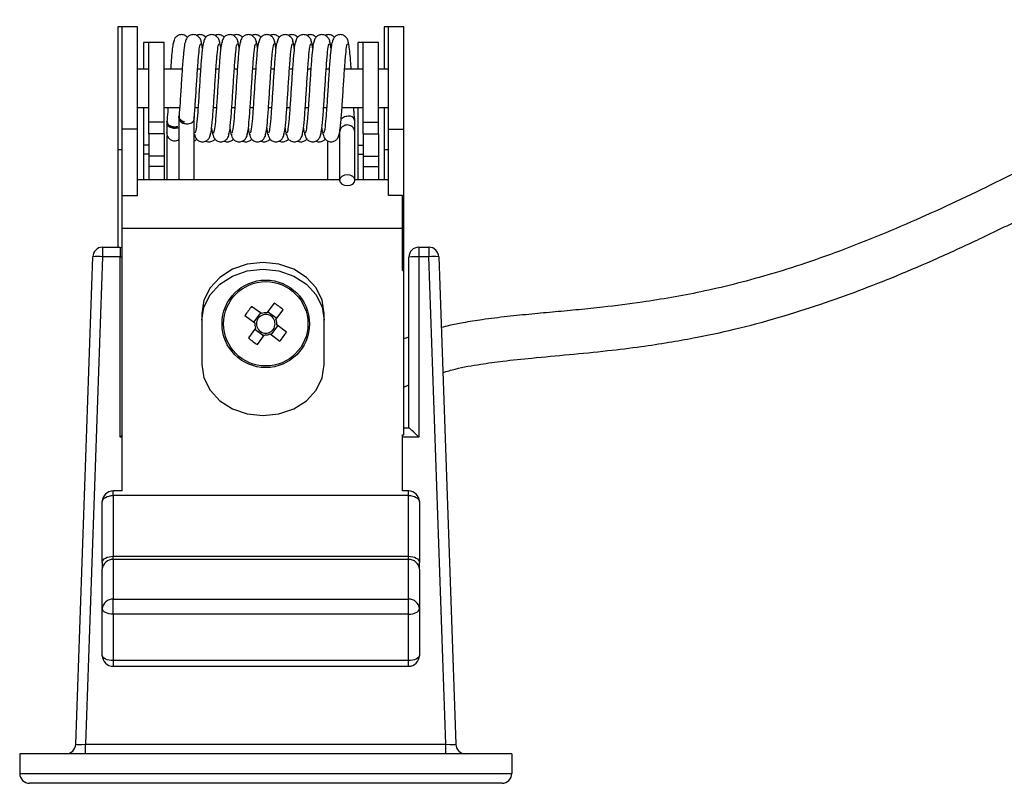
# Model space of a CAD drawing. Header units: millimetres. Extents: x 315 to 966, y 255 to 659.
# Tile 1 of 11: x 315 to 360, y 266 to 301. Entities that reach past the tile are written whole.
import ezdxf

# ---------------------------------------------------------------- set-up
doc = ezdxf.new("R2010")
doc.units = ezdxf.units.MM

msp = doc.modelspace()

# ---------------------------------------------------------------- linework, layer by layer
at = {"color": 7, "linetype": 'Continuous', "lineweight": 25}
for p, q in [((319.794, 300.23), (319.594, 300.23)), ((319.594, 300.23), (319.594, 294.628)), ((320.494, 300.23), (319.794, 300.23)), ((319.794, 295.564), (319.794, 300.23)), ((320.494, 295.564), (320.494, 300.23)), ((331.974, 300.23), (331.774, 300.23)), ((331.774, 300.23), (331.774, 298.301)), ((332.674, 300.23), (331.974, 300.23)), ((331.974, 295.564), (331.974, 300.23)), ((332.674, 295.564), (332.674, 300.23)), ((321.006, 299.522), (320.761, 299.522)), ((320.761, 299.522), (320.761, 298.301)), ((321.706, 299.522), (321.006, 299.522)), ((321.006, 295.871), (321.006, 299.522)), ((321.706, 295.871), (321.706, 299.522)), ((330.806, 299.522), (330.561, 299.522)), ((330.561, 299.522), (330.561, 298.301)), ((331.506, 299.522), (330.806, 299.522)), ((330.806, 295.871), (330.806, 299.522)), ((331.506, 295.871), (331.506, 299.522)), ((321.006, 298.301), (320.494, 298.301)), ((322.537, 298.301), (321.706, 298.301)), ((323.377, 298.301), (323.239, 298.301)), ((324.217, 298.301), (324.079, 298.301)), ((325.057, 298.301), (324.919, 298.301)), ((325.897, 298.301), (325.759, 298.301)), ((326.737, 298.301), (326.599, 298.301)), ((327.577, 298.301), (327.439, 298.301)), ((328.417, 298.301), (328.279, 298.301)), ((329.257, 298.301), (329.119, 298.301)), ((330.806, 298.301), (329.959, 298.301)), ((331.974, 298.301), (331.506, 298.301)), ((320.494, 296.556), (321.006, 296.556)), ((320.761, 296.556), (320.761, 294.826)), ((321.706, 296.556), (322.421, 296.556)), ((323.123, 296.556), (323.261, 296.556)), ((323.963, 296.556), (324.101, 296.556)), ((324.803, 296.556), (324.941, 296.556)), ((325.643, 296.556), (325.781, 296.556)), ((326.483, 296.556), (326.621, 296.556)), ((327.323, 296.556), (327.461, 296.556)), ((328.163, 296.556), (328.301, 296.556)), ((329.003, 296.556), (329.141, 296.556)), ((329.843, 296.556), (330.806, 296.556)), ((330.561, 296.556), (330.561, 294.826)), ((331.506, 296.556), (331.974, 296.556)), ((331.774, 296.556), (331.774, 294.628)), ((321.706, 295.871), (321.006, 295.871)), ((321.006, 295.35), (321.006, 295.871)), ((321.706, 295.35), (321.706, 295.871)), ((322.384, 296.131), (322.384, 296.039)), ((323.084, 296.032), (323.074, 295.969)), ((330.806, 295.871), (331.506, 295.871)), ((330.806, 295.35), (330.806, 295.871)), ((331.506, 295.35), (331.506, 295.871)), ((320.494, 295.564), (319.794, 295.564)), ((319.794, 292.522), (319.794, 295.564)), ((320.494, 292.522), (320.494, 295.564)), ((321.706, 295.35), (321.006, 295.35)), ((321.006, 295.35), (321.006, 294.32)), ((321.706, 295.35), (321.706, 294.32)), ((330.806, 295.35), (331.506, 295.35)), ((330.806, 295.35), (330.806, 294.32)), ((331.506, 295.35), (331.506, 294.32)), ((331.974, 295.564), (332.674, 295.564)), ((331.974, 292.522), (331.974, 295.564)), ((332.674, 289.152), (332.674, 295.564)), ((319.594, 294.628), (319.794, 294.628)), ((319.594, 294.628), (319.594, 290.162)), ((320.761, 294.826), (320.761, 294.418)), ((320.761, 294.418), (320.761, 293.241)), ((330.561, 294.826), (330.561, 294.418)), ((330.561, 294.418), (330.561, 293.241)), ((331.774, 294.628), (331.974, 294.628)), ((331.774, 294.628), (331.774, 293.241)), ((321.706, 294.32), (321.006, 294.32)), ((321.006, 294.32), (321.006, 293.847)), ((321.706, 294.32), (321.706, 293.847)), ((330.806, 294.32), (331.506, 294.32)), ((330.806, 294.32), (330.806, 293.847)), ((331.506, 294.32), (331.506, 293.847)), ((321.706, 293.847), (321.006, 293.847)), ((321.006, 293.847), (321.006, 293.241)), ((321.706, 293.847), (321.706, 293.241)), ((330.806, 293.847), (331.506, 293.847)), ((330.806, 293.847), (330.806, 293.241)), ((331.506, 293.847), (331.506, 293.241)), ((329.734, 293.241), (320.494, 293.241)), ((331.974, 293.241), (330.434, 293.241)), ((319.794, 292.522), (320.494, 292.522)), ((319.794, 291.02), (319.794, 292.522)), ((332.604, 292.522), (331.974, 292.522)), ((332.604, 291.02), (332.604, 292.522)), ((332.604, 291.02), (319.794, 291.02)), ((319.794, 279.027), (319.794, 291.02)), ((332.604, 289.092), (332.604, 291.02)), ((318.897, 290.162), (319.701, 290.162)), ((318.897, 290.162), (318.897, 289.728)), ((319.701, 290.162), (319.701, 289.728)), ((333.351, 290.162), (333.351, 289.728)), ((333.351, 290.162), (333.816, 290.162)), ((333.816, 290.162), (333.816, 289.728)), ((317.669, 267.447), (318.447, 289.728)), ((318.897, 289.728), (318.119, 267.447)), ((319.701, 289.728), (318.897, 289.728)), ((319.701, 281.478), (319.701, 289.728)), ((332.901, 281.912), (332.901, 289.712)), ((333.351, 289.728), (333.351, 281.478)), ((333.816, 289.728), (333.351, 289.728)), ((334.595, 267.447), (333.816, 289.728)), ((334.266, 289.728), (335.044, 267.447)), ((332.604, 289.152), (332.674, 289.152)), ((332.604, 289.092), (332.674, 289.092)), ((332.674, 289.092), (332.674, 289.152)), ((332.674, 281.584), (332.674, 289.092)), ((326.16, 287.127), (325.711, 287.459)), ((326.739, 287.613), (326.407, 287.164)), ((326.856, 286.905), (326.441, 287.211)), ((326.821, 286.858), (327.153, 287.308)), ((323.434, 287.134), (323.434, 284.799)), ((325.405, 287.044), (325.855, 286.713)), ((326.114, 287.161), (325.808, 286.747)), ((329.034, 284.799), (329.034, 287.134)), ((325.892, 286.466), (325.56, 286.017)), ((325.857, 286.42), (326.272, 286.114)), ((326.599, 286.163), (326.905, 286.577)), ((327.308, 286.28), (326.859, 286.612)), ((325.975, 285.711), (326.306, 286.16)), ((326.553, 286.197), (327.002, 285.866)), ((332.901, 286.048), (332.674, 285.972)), ((332.674, 283.769), (332.901, 283.871)), ((332.674, 281.912), (332.901, 281.912)), ((332.604, 281.584), (332.674, 281.584)), ((332.604, 279.027), (332.604, 281.584)), ((319.794, 279.028), (319.384, 279.028)), ((319.384, 278.814), (319.384, 276.041)), ((332.884, 278.814), (319.384, 278.814)), ((332.884, 279.028), (332.604, 279.028)), ((332.884, 276.041), (332.884, 278.814)), ((318.884, 275.755), (318.884, 278.528)), ((333.384, 278.528), (333.384, 275.755)), ((319.384, 276.041), (332.884, 276.041)), ((319.384, 275.89), (319.384, 276.041)), ((332.884, 275.89), (332.884, 276.041)), ((318.884, 275.755), (318.884, 275.454)), ((319.384, 275.89), (319.384, 274.074)), ((332.884, 275.89), (319.384, 275.89)), ((332.884, 274.074), (332.884, 275.89)), ((333.384, 275.454), (333.384, 275.755)), ((318.884, 273.638), (318.884, 275.454)), ((333.384, 275.454), (333.384, 273.638)), ((319.384, 273.394), (319.384, 274.074)), ((319.384, 274.074), (332.884, 274.074)), ((332.884, 273.394), (332.884, 274.074)), ((318.884, 271.51), (318.884, 273.638)), ((319.384, 273.394), (319.384, 271.267)), ((332.884, 273.394), (319.384, 273.394)), ((332.884, 271.267), (332.884, 273.394)), ((333.384, 273.638), (333.384, 271.51)), ((332.884, 271.267), (319.384, 271.267)), ((319.384, 271.01), (332.884, 271.01)), ((318.119, 267.012), (318.119, 267.447)), ((318.119, 267.447), (334.595, 267.447)), ((334.595, 267.012), (334.595, 267.447)), ((315.107, 267.012), (315.107, 266.112)), ((337.607, 267.012), (315.107, 267.012)), ((337.607, 267.012), (337.607, 266.112)), ((315.107, 266.112), (337.607, 266.112)), ((337.157, 265.662), (315.557, 265.662))]:
    msp.add_line(p, q, dxfattribs=at)
at = {"color": 8, "linetype": 'Continuous', "lineweight": 25}
for p, q in [((321.006, 294.826), (320.761, 294.826)), ((321.006, 294.418), (320.761, 294.418)), ((330.561, 294.826), (330.806, 294.826)), ((330.561, 294.418), (330.806, 294.418)), ((319.794, 281.478), (319.701, 281.478)), ((333.351, 281.478), (332.604, 281.478)), ((319.384, 278.814), (319.384, 279.028)), ((332.884, 278.814), (332.884, 279.028)), ((319.384, 271.267), (319.384, 271.01)), ((332.884, 271.01), (332.884, 271.267))]:
    msp.add_line(p, q, dxfattribs=at)
at = {"color": 7, "linetype": 'Continuous', "lineweight": 25, "flags": 128}
for points in [[(322.325, 295.679), (322.192, 295.656), (322.057, 295.674), (321.942, 295.729), (321.863, 295.813), (321.834, 295.913), (321.834, 295.918)], [(322.636, 295.888), (322.541, 295.92), (322.463, 295.971), (322.409, 296.036), (322.385, 296.109), (322.391, 296.183)], [(330.084, 293.474), (329.95, 293.455), (329.836, 293.401), (329.76, 293.321), (329.734, 293.226), (329.76, 293.131), (329.836, 293.05), (329.95, 292.997), (330.084, 292.978), (330.218, 292.997), (330.331, 293.05), (330.407, 293.131), (330.434, 293.226), (330.407, 293.321), (330.331, 293.401), (330.218, 293.455), (330.084, 293.474)], [(319.701, 290.162), (319.789, 290.154), (319.794, 290.153)], [(329.034, 287.134), (328.938, 287.738), (328.659, 288.301), (328.214, 288.785), (327.634, 289.156), (326.958, 289.389), (326.234, 289.468), (325.509, 289.389), (324.834, 289.156), (324.254, 288.785), (323.809, 288.301), (323.529, 287.738), (323.434, 287.134)], [(323.434, 286.825), (323.529, 287.429), (323.809, 287.992), (324.254, 288.476), (324.834, 288.847), (325.509, 289.08), (326.234, 289.159), (326.958, 289.08), (327.634, 288.847), (328.214, 288.476), (328.659, 287.992), (328.938, 287.429), (329.034, 286.825)], [(323.434, 284.799), (323.529, 284.195), (323.809, 283.632), (324.254, 283.149), (324.834, 282.778), (325.509, 282.544), (326.234, 282.465), (326.958, 282.544), (327.634, 282.778), (328.214, 283.149), (328.659, 283.632), (328.938, 284.195), (329.034, 284.799)], [(318.884, 278.528), (318.893, 278.584), (318.922, 278.637), (318.968, 278.687), (319.03, 278.73), (319.106, 278.766), (319.192, 278.792), (319.286, 278.809), (319.384, 278.814)], [(332.884, 278.814), (332.981, 278.809), (333.075, 278.792), (333.161, 278.766), (333.237, 278.73), (333.299, 278.687), (333.346, 278.637), (333.374, 278.584), (333.384, 278.528)], [(318.884, 275.755), (318.893, 275.81), (318.922, 275.864), (318.968, 275.914), (319.03, 275.957), (319.106, 275.993), (319.192, 276.019), (319.286, 276.035), (319.384, 276.041)], [(332.884, 276.041), (332.981, 276.035), (333.075, 276.019), (333.161, 275.993), (333.237, 275.957), (333.299, 275.914), (333.346, 275.864), (333.374, 275.81), (333.384, 275.755)], [(319.384, 273.394), (319.286, 273.399), (319.192, 273.412), (319.106, 273.435), (319.03, 273.465), (318.968, 273.502), (318.922, 273.544), (318.893, 273.59), (318.884, 273.638)], [(332.884, 273.394), (332.981, 273.399), (333.075, 273.412), (333.161, 273.435), (333.237, 273.465), (333.299, 273.502), (333.346, 273.544), (333.374, 273.59), (333.384, 273.638)], [(319.384, 271.267), (319.286, 271.271), (319.192, 271.285), (319.106, 271.308), (319.03, 271.338), (318.968, 271.375), (318.922, 271.417), (318.893, 271.463), (318.884, 271.51)], [(333.384, 271.51), (333.374, 271.463), (333.346, 271.417), (333.299, 271.375), (333.237, 271.338), (333.161, 271.308), (333.075, 271.285), (332.981, 271.271), (332.884, 271.267)]]:
    msp.add_lwpolyline(points, dxfattribs=at)
at = {"color": 8, "linetype": 'Continuous', "lineweight": 25, "flags": 128}
msp.add_lwpolyline([(319.701, 289.728), (319.789, 289.728), (319.794, 289.728)], dxfattribs=at)
at = {"color": 7, "linetype": 'Continuous', "lineweight": 25}
for radius in [2, 1.927]:
    msp.add_circle((326.357, 286.662), radius, dxfattribs=at)
for centre, radius, start, end in [((330.164, 295.894), 0.271, 5.1617, 77.057), ((318.897, 289.712), 0.45, 90, 178), ((333.351, 289.712), 0.45, 90, 180), ((333.816, 289.712), 0.45, 2, 90), ((318.672, 286.502), 3.234, 86.0129, 93.9871), ((333.239, 286.493), 3.237, 88.0109, 95.9867), ((334.041, 286.502), 3.234, 86.0129, 93.9871), ((331.34, 282.984), 7.19, 141.5178, 145.6224), ((322.679, 281.679), 7.19, 51.5178, 55.6224), ((326.357, 286.662), 0.426, 106.329, 180.8112), ((326.357, 286.662), 0.505, 84.257, 112.8831), ((326.357, 286.662), 0.426, 90.8112, 106.329), ((326.357, 286.662), 0.426, 16.329, 90.8112), ((326.357, 286.662), 0.426, 0.8112, 16.329), ((326.357, 286.662), 0.505, 354.257, 22.8831), ((326.357, 286.662), 0.505, 174.257, 202.8831), ((326.357, 286.662), 0.426, 180.8112, 196.329), ((326.357, 286.662), 0.426, 196.329, 270.8112), ((326.357, 286.662), 0.426, 286.329, 0.8112), ((330.035, 291.645), 7.19, 231.5178, 235.6224), ((326.357, 286.662), 0.505, 264.257, 292.8831), ((326.357, 286.662), 0.426, 270.8112, 286.329), ((321.373, 290.34), 7.19, 321.5178, 325.6224), ((319.384, 278.528), 0.5, 90, 180), ((332.884, 278.528), 0.5, 0, 90), ((319.354, 275.42), 0.472, 86.3861, 175.8598), ((332.913, 275.42), 0.472, 4.1402, 93.6139), ((319.354, 273.604), 0.472, 86.3861, 175.8598), ((332.913, 273.604), 0.472, 4.1402, 93.6139), ((319.384, 271.51), 0.5, 180, 270), ((332.884, 271.51), 0.5, 270, 0), ((317.219, 267.462), 0.45, 270, 358), ((335.494, 267.462), 0.45, 182, 270), ((315.557, 266.112), 0.45, 180, 270), ((337.157, 266.112), 0.45, 270, 0)]:
    msp.add_arc(centre, radius, start, end, dxfattribs=at)
for centre, major_axis, ratio, start_param, end_param in [((333.351, 281.462), (0.45, -0.45), 0.017455, 1.58825, 3.124139), ((319.701, 281.462), (0.45, 0.45), 0.017455, 1.346029, 1.553343), ((318.12, 267.462), (0.451, 0.016), 0.034709, 3.139166, 4.708744), ((334.593, 267.462), (0.451, -0.016), 0.034709, 4.716034, 6.285612)]:
    msp.add_ellipse(centre, major_axis=major_axis, ratio=ratio, start_param=start_param, end_param=end_param, dxfattribs=at)
for points, knots in [([(373.483, 300.561), (372.997, 300.267), (371.917, 299.614), (370.218, 298.669), (368.562, 297.753), (367.146, 296.984), (366.014, 296.374), (365.104, 295.888), (364.208, 295.412), (363.146, 294.854), (361.756, 294.136), (360.138, 293.319), (358.378, 292.461), (356.562, 291.619), (354.724, 290.819), (352.883, 290.085), (351.085, 289.441), (349.373, 288.9), (347.777, 288.464), (346.306, 288.127), (344.916, 287.861), (343.426, 287.623), (342.007, 287.445), (340.679, 287.308), (339.596, 287.207), (338.503, 287.107), (337.385, 286.994), (336.335, 286.867), (335.452, 286.724), (334.828, 286.608), (334.497, 286.523), (334.379, 286.493)], [0, 0, 0, 0, 0.043172, 0.095879, 0.14488, 0.183034, 0.214794, 0.239688, 0.258991, 0.289426, 0.328002, 0.374018, 0.422524, 0.471401, 0.520149, 0.568267, 0.614623, 0.657092, 0.695832, 0.731072, 0.762185, 0.793351, 0.834053, 0.858708, 0.882677, 0.906567, 0.931628, 0.957279, 0.976923, 0.991757, 1, 1, 1, 1]), ([(322.774, 299.75), (322.768, 299.76), (322.747, 299.795), (322.683, 299.834), (322.599, 299.871), (322.506, 299.882), (322.416, 299.87), (322.335, 299.838), (322.251, 299.779), (322.157, 299.659), (322.14, 299.552), (322.129, 299.485)], [0, 0, 0, 0, 0.035387, 0.128983, 0.226109, 0.324071, 0.420088, 0.511846, 0.597975, 0.75155, 1, 1, 1, 1]), ([(323.418, 299.485), (323.412, 299.533), (323.398, 299.633), (323.321, 299.755), (323.227, 299.829), (323.14, 299.867), (323.047, 299.881), (322.957, 299.872), (322.877, 299.842), (322.794, 299.787), (322.726, 299.704), (322.685, 299.605), (322.679, 299.544), (322.676, 299.517)], [0, 0, 0, 0, 0.132932, 0.279972, 0.358396, 0.438099, 0.517198, 0.593564, 0.665339, 0.731284, 0.843578, 0.931835, 1, 1, 1, 1]), ([(323.614, 299.75), (323.608, 299.76), (323.587, 299.795), (323.523, 299.834), (323.439, 299.871), (323.346, 299.882), (323.261, 299.872), (323.212, 299.85), (323.191, 299.841)], [0, 0, 0, 0, 0.071658, 0.261189, 0.457868, 0.656241, 0.850674, 1, 1, 1, 1]), ([(324.258, 299.485), (324.252, 299.533), (324.238, 299.633), (324.161, 299.755), (324.067, 299.829), (323.98, 299.867), (323.887, 299.881), (323.797, 299.872), (323.717, 299.842), (323.634, 299.787), (323.566, 299.704), (323.525, 299.605), (323.519, 299.544), (323.516, 299.517)], [0, 0, 0, 0, 0.132932, 0.279972, 0.358396, 0.438099, 0.517198, 0.593564, 0.665339, 0.731284, 0.843578, 0.931835, 1, 1, 1, 1]), ([(324.454, 299.75), (324.448, 299.76), (324.427, 299.795), (324.363, 299.834), (324.279, 299.871), (324.186, 299.882), (324.101, 299.872), (324.052, 299.85), (324.031, 299.841)], [0, 0, 0, 0, 0.071658, 0.261189, 0.457868, 0.656241, 0.850674, 1, 1, 1, 1]), ([(325.098, 299.485), (325.092, 299.533), (325.078, 299.633), (325.001, 299.755), (324.907, 299.829), (324.82, 299.867), (324.727, 299.881), (324.637, 299.872), (324.557, 299.842), (324.474, 299.787), (324.406, 299.704), (324.365, 299.605), (324.359, 299.544), (324.356, 299.517)], [0, 0, 0, 0, 0.132932, 0.279972, 0.358396, 0.438099, 0.517198, 0.593564, 0.665339, 0.731284, 0.843578, 0.931835, 1, 1, 1, 1]), ([(325.294, 299.75), (325.288, 299.76), (325.267, 299.795), (325.203, 299.834), (325.119, 299.871), (325.026, 299.882), (324.941, 299.872), (324.892, 299.85), (324.871, 299.841)], [0, 0, 0, 0, 0.071658, 0.261189, 0.457868, 0.656241, 0.850674, 1, 1, 1, 1]), ([(325.938, 299.485), (325.932, 299.533), (325.918, 299.633), (325.841, 299.755), (325.747, 299.829), (325.66, 299.867), (325.567, 299.881), (325.477, 299.872), (325.397, 299.842), (325.314, 299.787), (325.246, 299.704), (325.205, 299.605), (325.199, 299.544), (325.196, 299.517)], [0, 0, 0, 0, 0.132932, 0.279972, 0.358396, 0.438099, 0.517198, 0.593564, 0.665339, 0.731284, 0.843578, 0.931835, 1, 1, 1, 1]), ([(326.134, 299.75), (326.128, 299.76), (326.107, 299.795), (326.043, 299.834), (325.959, 299.871), (325.866, 299.882), (325.781, 299.872), (325.732, 299.85), (325.711, 299.841)], [0, 0, 0, 0, 0.071658, 0.261189, 0.457868, 0.656241, 0.850674, 1, 1, 1, 1]), ([(326.778, 299.485), (326.772, 299.533), (326.758, 299.633), (326.681, 299.755), (326.587, 299.829), (326.5, 299.867), (326.407, 299.881), (326.317, 299.872), (326.237, 299.842), (326.154, 299.787), (326.086, 299.704), (326.045, 299.605), (326.039, 299.544), (326.036, 299.517)], [0, 0, 0, 0, 0.1329317, 0.2799722, 0.3583959, 0.4380987, 0.5171981, 0.593564, 0.6653393, 0.7312845, 0.8435781, 0.931835, 1, 1, 1, 1]), ([(326.974, 299.75), (326.968, 299.76), (326.947, 299.795), (326.883, 299.834), (326.799, 299.871), (326.706, 299.882), (326.621, 299.872), (326.572, 299.85), (326.551, 299.841)], [0, 0, 0, 0, 0.071658, 0.261189, 0.457868, 0.656241, 0.850674, 1, 1, 1, 1]), ([(327.618, 299.485), (327.612, 299.533), (327.598, 299.633), (327.521, 299.755), (327.427, 299.829), (327.34, 299.867), (327.247, 299.881), (327.157, 299.872), (327.077, 299.842), (326.994, 299.787), (326.926, 299.704), (326.885, 299.605), (326.879, 299.544), (326.876, 299.517)], [0, 0, 0, 0, 0.132932, 0.279972, 0.358396, 0.438099, 0.517198, 0.593564, 0.665339, 0.731284, 0.843578, 0.931835, 1, 1, 1, 1]), ([(327.814, 299.75), (327.808, 299.76), (327.787, 299.795), (327.723, 299.834), (327.639, 299.871), (327.546, 299.882), (327.461, 299.872), (327.412, 299.85), (327.391, 299.841)], [0, 0, 0, 0, 0.071658, 0.261189, 0.457868, 0.656241, 0.850674, 1, 1, 1, 1]), ([(328.458, 299.485), (328.452, 299.533), (328.438, 299.633), (328.361, 299.755), (328.267, 299.829), (328.18, 299.867), (328.087, 299.881), (327.997, 299.872), (327.917, 299.842), (327.834, 299.787), (327.766, 299.704), (327.725, 299.605), (327.719, 299.544), (327.716, 299.517)], [0, 0, 0, 0, 0.132932, 0.279972, 0.358396, 0.438099, 0.517198, 0.593564, 0.665339, 0.731284, 0.843578, 0.931835, 1, 1, 1, 1]), ([(328.654, 299.75), (328.648, 299.76), (328.627, 299.795), (328.563, 299.834), (328.479, 299.871), (328.386, 299.882), (328.301, 299.872), (328.252, 299.85), (328.231, 299.841)], [0, 0, 0, 0, 0.071658, 0.261189, 0.457868, 0.656241, 0.850674, 1, 1, 1, 1]), ([(329.298, 299.485), (329.292, 299.533), (329.278, 299.633), (329.201, 299.755), (329.107, 299.829), (329.02, 299.867), (328.927, 299.881), (328.837, 299.872), (328.757, 299.842), (328.674, 299.787), (328.606, 299.704), (328.565, 299.605), (328.559, 299.544), (328.556, 299.517)], [0, 0, 0, 0, 0.132932, 0.279972, 0.358396, 0.438099, 0.517198, 0.593564, 0.665339, 0.731284, 0.843578, 0.931835, 1, 1, 1, 1]), ([(329.494, 299.75), (329.488, 299.76), (329.467, 299.795), (329.403, 299.834), (329.319, 299.871), (329.226, 299.882), (329.141, 299.872), (329.092, 299.85), (329.071, 299.841)], [0, 0, 0, 0, 0.071658, 0.261189, 0.457868, 0.656241, 0.850674, 1, 1, 1, 1]), ([(330.138, 299.485), (330.132, 299.533), (330.118, 299.633), (330.041, 299.755), (329.947, 299.829), (329.86, 299.867), (329.767, 299.881), (329.677, 299.872), (329.597, 299.842), (329.514, 299.787), (329.446, 299.704), (329.405, 299.605), (329.399, 299.544), (329.396, 299.517)], [0, 0, 0, 0, 0.132932, 0.279972, 0.358396, 0.438099, 0.517198, 0.593564, 0.665339, 0.731284, 0.843578, 0.931835, 1, 1, 1, 1]), ([(322.151, 299.56), (322.138, 299.529), (322.112, 299.468), (322.07, 299.152), (322.036, 298.755), (322.013, 298.435), (322.004, 298.301)], [0, 0, 0, 0, 0.270362, 0.543821, 0.810291, 1, 1, 1, 1]), ([(322.695, 299.554), (322.68, 299.539), (322.646, 299.507), (322.595, 299.071), (322.542, 298.401), (322.489, 297.586), (322.439, 296.775), (322.407, 296.351), (322.392, 296.155)], [0, 0, 0, 0, 0.153212, 0.328723, 0.503409, 0.677291, 0.850389, 1, 1, 1, 1]), ([(323.085, 296.047), (323.102, 296.263), (323.136, 296.707), (323.188, 297.538), (323.24, 298.345), (323.292, 299.002), (323.341, 299.423), (323.373, 299.452), (323.388, 299.465)], [0, 0, 0, 0, 0.165425, 0.338853, 0.511495, 0.683331, 0.854341, 1, 1, 1, 1]), ([(323.535, 299.554), (323.52, 299.539), (323.486, 299.507), (323.435, 299.071), (323.382, 298.403), (323.329, 297.578), (323.277, 296.767), (323.241, 296.213), (323.222, 296.04), (323.221, 296.029)], [0, 0, 0, 0, 0.148137, 0.317832, 0.486731, 0.654853, 0.822216, 0.988822, 1, 1, 1, 1]), ([(323.462, 299.241), (323.453, 299.312), (323.431, 299.493), (323.409, 299.534), (323.396, 299.56)], [0, 0, 0, 0, 0.387801, 1, 1, 1, 1]), ([(323.816, 295.297), (323.834, 295.347), (323.87, 295.445), (323.923, 295.977), (323.975, 296.702), (324.028, 297.535), (324.08, 298.346), (324.132, 299.002), (324.181, 299.423), (324.213, 299.452), (324.228, 299.465)], [0, 0, 0, 0, 0.129327, 0.258049, 0.386181, 0.513735, 0.640711, 0.767094, 0.89287, 1, 1, 1, 1]), ([(324.375, 299.554), (324.36, 299.539), (324.326, 299.507), (324.275, 299.071), (324.222, 298.402), (324.169, 297.583), (324.117, 296.749), (324.065, 296.031), (324.013, 295.509), (323.978, 295.415), (323.961, 295.368)], [0, 0, 0, 0, 0.112251, 0.2408386, 0.3688224, 0.4962174, 0.6230373, 0.7492832, 0.8749424, 1, 1, 1, 1]), ([(324.302, 299.241), (324.293, 299.312), (324.271, 299.493), (324.249, 299.534), (324.236, 299.56)], [0, 0, 0, 0, 0.387801, 1, 1, 1, 1]), ([(324.656, 295.297), (324.674, 295.347), (324.71, 295.445), (324.763, 295.977), (324.815, 296.702), (324.868, 297.535), (324.92, 298.346), (324.972, 299.002), (325.021, 299.423), (325.053, 299.452), (325.068, 299.465)], [0, 0, 0, 0, 0.129327, 0.258049, 0.386181, 0.513735, 0.640711, 0.767094, 0.89287, 1, 1, 1, 1]), ([(325.215, 299.554), (325.2, 299.539), (325.166, 299.507), (325.115, 299.071), (325.062, 298.402), (325.009, 297.583), (324.957, 296.749), (324.905, 296.031), (324.853, 295.509), (324.818, 295.415), (324.801, 295.368)], [0, 0, 0, 0, 0.112251, 0.240839, 0.368822, 0.496217, 0.623037, 0.749283, 0.874942, 1, 1, 1, 1]), ([(325.142, 299.241), (325.133, 299.312), (325.111, 299.493), (325.089, 299.534), (325.076, 299.56)], [0, 0, 0, 0, 0.387801, 1, 1, 1, 1]), ([(325.496, 295.297), (325.514, 295.347), (325.55, 295.445), (325.603, 295.977), (325.655, 296.702), (325.708, 297.535), (325.76, 298.346), (325.812, 299.002), (325.861, 299.423), (325.893, 299.452), (325.908, 299.465)], [0, 0, 0, 0, 0.1293275, 0.2580494, 0.386181, 0.513735, 0.6407106, 0.7670939, 0.8928699, 1, 1, 1, 1]), ([(326.055, 299.554), (326.04, 299.539), (326.006, 299.507), (325.955, 299.071), (325.902, 298.402), (325.849, 297.583), (325.797, 296.749), (325.745, 296.031), (325.693, 295.509), (325.658, 295.415), (325.641, 295.368)], [0, 0, 0, 0, 0.112251, 0.240839, 0.368822, 0.496217, 0.623037, 0.749283, 0.874942, 1, 1, 1, 1]), ([(325.982, 299.241), (325.973, 299.312), (325.951, 299.493), (325.929, 299.534), (325.916, 299.56)], [0, 0, 0, 0, 0.387801, 1, 1, 1, 1]), ([(326.336, 295.297), (326.354, 295.347), (326.39, 295.445), (326.443, 295.977), (326.495, 296.702), (326.548, 297.535), (326.6, 298.346), (326.652, 299.002), (326.701, 299.423), (326.733, 299.452), (326.748, 299.465)], [0, 0, 0, 0, 0.129327, 0.258049, 0.386181, 0.513735, 0.640711, 0.767094, 0.89287, 1, 1, 1, 1]), ([(326.895, 299.554), (326.88, 299.539), (326.846, 299.507), (326.795, 299.071), (326.742, 298.402), (326.689, 297.583), (326.637, 296.749), (326.585, 296.031), (326.533, 295.509), (326.498, 295.415), (326.481, 295.368)], [0, 0, 0, 0, 0.112251, 0.2408386, 0.3688224, 0.4962174, 0.6230373, 0.7492832, 0.8749424, 1, 1, 1, 1]), ([(326.822, 299.241), (326.813, 299.312), (326.791, 299.493), (326.769, 299.534), (326.756, 299.56)], [0, 0, 0, 0, 0.387801, 1, 1, 1, 1]), ([(327.176, 295.297), (327.194, 295.347), (327.23, 295.445), (327.283, 295.977), (327.335, 296.702), (327.388, 297.535), (327.44, 298.346), (327.492, 299.002), (327.541, 299.423), (327.573, 299.452), (327.588, 299.465)], [0, 0, 0, 0, 0.129327, 0.258049, 0.386181, 0.513735, 0.640711, 0.767094, 0.89287, 1, 1, 1, 1]), ([(327.735, 299.554), (327.72, 299.539), (327.686, 299.507), (327.635, 299.071), (327.582, 298.402), (327.529, 297.583), (327.477, 296.749), (327.425, 296.031), (327.373, 295.509), (327.338, 295.415), (327.321, 295.368)], [0, 0, 0, 0, 0.112251, 0.240839, 0.368822, 0.496217, 0.623037, 0.749283, 0.874942, 1, 1, 1, 1]), ([(327.662, 299.241), (327.653, 299.312), (327.631, 299.493), (327.609, 299.534), (327.596, 299.56)], [0, 0, 0, 0, 0.387801, 1, 1, 1, 1]), ([(328.016, 295.297), (328.034, 295.347), (328.07, 295.445), (328.123, 295.977), (328.175, 296.702), (328.228, 297.535), (328.28, 298.346), (328.332, 299.002), (328.381, 299.423), (328.413, 299.452), (328.428, 299.465)], [0, 0, 0, 0, 0.129327, 0.258049, 0.386181, 0.513735, 0.640711, 0.767094, 0.89287, 1, 1, 1, 1]), ([(328.575, 299.554), (328.56, 299.539), (328.526, 299.507), (328.475, 299.071), (328.422, 298.402), (328.369, 297.583), (328.317, 296.749), (328.265, 296.031), (328.213, 295.509), (328.178, 295.415), (328.161, 295.368)], [0, 0, 0, 0, 0.112251, 0.240839, 0.368822, 0.496217, 0.623037, 0.749283, 0.874942, 1, 1, 1, 1]), ([(328.502, 299.241), (328.493, 299.312), (328.471, 299.493), (328.449, 299.534), (328.436, 299.56)], [0, 0, 0, 0, 0.387801, 1, 1, 1, 1]), ([(328.856, 295.297), (328.874, 295.347), (328.91, 295.445), (328.963, 295.977), (329.015, 296.702), (329.068, 297.535), (329.12, 298.346), (329.172, 299.002), (329.221, 299.423), (329.253, 299.452), (329.268, 299.465)], [0, 0, 0, 0, 0.1293275, 0.2580494, 0.386181, 0.513735, 0.6407106, 0.7670939, 0.8928699, 1, 1, 1, 1]), ([(329.415, 299.554), (329.4, 299.539), (329.366, 299.507), (329.315, 299.071), (329.262, 298.402), (329.209, 297.583), (329.157, 296.749), (329.105, 296.031), (329.053, 295.509), (329.018, 295.415), (329.001, 295.368)], [0, 0, 0, 0, 0.112251, 0.240839, 0.368822, 0.496217, 0.623037, 0.749283, 0.874942, 1, 1, 1, 1]), ([(329.342, 299.241), (329.333, 299.312), (329.311, 299.493), (329.289, 299.534), (329.276, 299.56)], [0, 0, 0, 0, 0.387801, 1, 1, 1, 1]), ([(329.728, 295.423), (329.733, 295.444), (329.74, 295.473), (329.765, 295.565), (329.803, 295.993), (329.855, 296.698), (329.908, 297.537), (329.96, 298.346), (330.012, 299.002), (330.061, 299.423), (330.093, 299.452), (330.108, 299.465)], [0, 0, 0, 0, 0.0399735, 0.0572266, 0.1966081, 0.3353504, 0.4734672, 0.6109576, 0.7478068, 0.8839984, 1, 1, 1, 1]), ([(330.263, 298.301), (330.254, 298.435), (330.231, 298.755), (330.197, 299.152), (330.155, 299.468), (330.129, 299.529), (330.116, 299.56)], [0, 0, 0, 0, 0.1897087, 0.456179, 0.7296381, 1, 1, 1, 1]), ([(334.451, 284.433), (334.639, 284.49), (335.191, 284.658), (336.116, 284.811), (337.287, 284.973), (338.638, 285.111), (340.242, 285.257), (341.916, 285.421), (343.435, 285.608), (344.746, 285.805), (346.171, 286.058), (347.863, 286.419), (349.8, 286.936), (351.692, 287.535), (353.479, 288.174), (355.258, 288.876), (357.099, 289.668), (359.031, 290.556), (360.952, 291.489), (362.745, 292.394), (364.412, 293.258), (366.152, 294.177), (368.081, 295.214), (370.172, 296.354), (371.904, 297.319), (373.258, 298.09), (374.234, 298.667), (375.075, 299.173), (375.587, 299.534), (375.782, 299.671)], [0, 0, 0, 0, 0.013595, 0.039812, 0.061666, 0.089872, 0.125917, 0.163191, 0.19594, 0.223074, 0.247806, 0.2888, 0.335152, 0.379457, 0.420804, 0.462538, 0.508869, 0.557414, 0.608391, 0.656122, 0.69637, 0.738665, 0.792934, 0.848844, 0.904676, 0.931275, 0.957487, 0.983811, 1, 1, 1, 1]), ([(321.888, 296.556), (321.883, 296.486), (321.865, 296.226), (321.848, 296.029), (321.835, 295.886)], [0, 0, 0, 0, 0.267456, 1, 1, 1, 1]), ([(330.432, 295.886), (330.42, 296.029), (330.402, 296.226), (330.384, 296.486), (330.379, 296.556)], [0, 0, 0, 0, 0.732544, 1, 1, 1, 1]), ([(321.834, 295.918), (321.834, 295.798), (321.834, 295.566), (321.834, 295.384), (321.834, 295.393), (321.834, 295.399)], [0, 0, 0, 0, 0.310911, 0.604043, 1, 1, 1, 1]), ([(321.844, 295.94), (321.842, 295.933), (321.832, 295.897), (321.855, 295.83), (321.911, 295.752), (322.001, 295.693), (322.112, 295.659), (322.226, 295.654), (322.294, 295.671), (322.325, 295.679)], [0, 0, 0, 0, 0.042266, 0.206738, 0.370834, 0.534801, 0.698883, 0.863243, 1, 1, 1, 1]), ([(322.384, 296.039), (322.384, 295.941), (322.384, 295.713), (322.384, 295.223), (322.384, 294.469), (322.384, 293.766), (322.384, 293.359), (322.384, 293.241)], [0, 0, 0, 0, 0.120305, 0.279228, 0.480153, 0.849142, 1, 1, 1, 1]), ([(322.387, 296.022), (322.397, 296.004), (322.417, 295.967), (322.496, 295.922), (322.575, 295.897), (322.625, 295.89), (322.636, 295.888)], [0, 0, 0, 0, 0.3063762, 0.6129318, 0.9129834, 1, 1, 1, 1]), ([(322.387, 296.022), (322.394, 296.002), (322.408, 295.958), (322.469, 295.891), (322.551, 295.844), (322.635, 295.817), (322.706, 295.805), (322.779, 295.803), (322.871, 295.813), (322.966, 295.846), (323.042, 295.903), (323.064, 295.948), (323.074, 295.969)], [0, 0, 0, 0, 0.0943839, 0.2084798, 0.3415653, 0.4139964, 0.4885693, 0.5637463, 0.6379147, 0.7769051, 0.8984109, 1, 1, 1, 1]), ([(322.394, 296.155), (322.393, 296.128), (322.391, 296.072), (322.438, 295.993), (322.518, 295.928), (322.591, 295.898), (322.632, 295.889), (322.636, 295.888)], [0, 0, 0, 0, 0.232113, 0.48263, 0.730286, 0.975805, 1, 1, 1, 1]), ([(323.084, 293.241), (323.084, 293.266), (323.084, 293.53), (323.084, 293.942), (323.084, 294.501), (323.084, 295.006), (323.084, 295.5), (323.084, 295.892), (323.084, 296.055), (323.084, 296.131)], [0, 0, 0, 0, 0.02972, 0.315639, 0.443932, 0.596291, 0.797024, 0.904677, 1, 1, 1, 1]), ([(323.221, 296.029), (323.205, 295.855), (323.172, 295.496), (323.138, 295.411), (323.121, 295.368)], [0, 0, 0, 0, 0.483759, 1, 1, 1, 1]), ([(330.434, 295.399), (330.431, 295.435), (330.424, 295.504), (330.379, 295.594), (330.32, 295.662), (330.24, 295.718), (330.144, 295.751), (330.033, 295.751), (329.925, 295.719), (329.825, 295.646), (329.748, 295.533), (329.739, 295.444), (329.734, 295.399)], [0, 0, 0, 0, 0.097853, 0.188868, 0.270487, 0.341762, 0.454588, 0.540988, 0.637979, 0.750637, 0.874075, 1, 1, 1, 1]), ([(330.224, 296.158), (330.213, 296.155), (330.185, 296.147), (330.11, 296.147), (330.011, 296.136), (329.905, 296.098), (329.831, 296.054), (329.808, 296.02), (329.803, 296.014)], [0, 0, 0, 0, 0.098757, 0.241031, 0.469157, 0.701112, 0.941916, 1, 1, 1, 1]), ([(330.434, 295.504), (330.434, 295.529), (330.434, 295.603), (330.434, 295.792), (330.434, 295.918)], [0, 0, 0, 0, 0.3335057, 1, 1, 1, 1]), ([(321.834, 295.382), (321.837, 295.346), (321.843, 295.276), (321.888, 295.185), (321.947, 295.116), (322.027, 295.059), (322.123, 295.025), (322.234, 295.025), (322.324, 295.048), (322.368, 295.083), (322.384, 295.096)], [0, 0, 0, 0, 0.1442209, 0.2774551, 0.3963182, 0.4995998, 0.6615081, 0.7831783, 0.9196632, 1, 1, 1, 1]), ([(322.384, 295.635), (322.379, 295.632), (322.347, 295.613), (322.27, 295.596), (322.16, 295.591), (322.053, 295.615), (321.962, 295.657), (321.92, 295.697), (321.899, 295.716)], [0, 0, 0, 0, 0.03525, 0.231423, 0.435407, 0.637255, 0.827608, 1, 1, 1, 1]), ([(321.899, 295.716), (321.925, 295.695), (321.978, 295.651), (322.088, 295.617), (322.19, 295.614), (322.265, 295.634), (322.305, 295.658), (322.32, 295.674), (322.325, 295.679)], [0, 0, 0, 0, 0.240024, 0.480053, 0.719875, 0.857761, 0.953827, 1, 1, 1, 1]), ([(323.104, 295.331), (323.109, 295.289), (323.118, 295.222), (323.163, 295.137), (323.215, 295.074), (323.286, 295.022), (323.372, 294.987), (323.463, 294.976), (323.553, 294.988), (323.632, 295.02), (323.716, 295.078), (323.785, 295.166), (323.825, 295.273), (323.832, 295.334), (323.835, 295.363)], [0, 0, 0, 0, 0.106837, 0.170005, 0.239204, 0.313339, 0.390595, 0.468659, 0.545154, 0.618109, 0.686333, 0.806874, 0.909578, 1, 1, 1, 1]), ([(323.879, 295.6), (323.88, 295.596), (323.889, 295.51), (323.908, 295.409), (323.932, 295.311), (323.946, 295.312), (323.952, 295.313)], [0, 0, 0, 0, 0.018108, 0.387056, 0.756268, 1, 1, 1, 1]), ([(323.944, 295.331), (323.949, 295.289), (323.958, 295.222), (324.003, 295.137), (324.055, 295.074), (324.126, 295.022), (324.212, 294.987), (324.303, 294.976), (324.393, 294.988), (324.472, 295.02), (324.556, 295.078), (324.625, 295.166), (324.665, 295.273), (324.672, 295.334), (324.675, 295.363)], [0, 0, 0, 0, 0.106837, 0.170005, 0.239204, 0.313339, 0.390595, 0.468659, 0.545154, 0.618109, 0.686333, 0.806874, 0.909578, 1, 1, 1, 1]), ([(324.719, 295.6), (324.72, 295.596), (324.729, 295.51), (324.748, 295.409), (324.772, 295.311), (324.786, 295.312), (324.792, 295.313)], [0, 0, 0, 0, 0.018108, 0.387056, 0.756268, 1, 1, 1, 1]), ([(324.784, 295.331), (324.789, 295.289), (324.798, 295.222), (324.843, 295.137), (324.895, 295.074), (324.966, 295.022), (325.052, 294.987), (325.143, 294.976), (325.233, 294.988), (325.312, 295.02), (325.396, 295.078), (325.465, 295.166), (325.505, 295.273), (325.512, 295.334), (325.515, 295.363)], [0, 0, 0, 0, 0.106837, 0.170005, 0.239204, 0.313339, 0.390595, 0.468659, 0.545154, 0.618109, 0.686333, 0.806874, 0.909578, 1, 1, 1, 1]), ([(325.559, 295.6), (325.56, 295.596), (325.569, 295.51), (325.588, 295.409), (325.612, 295.311), (325.626, 295.312), (325.632, 295.313)], [0, 0, 0, 0, 0.018108, 0.387056, 0.756268, 1, 1, 1, 1]), ([(325.624, 295.331), (325.629, 295.289), (325.638, 295.222), (325.683, 295.137), (325.735, 295.074), (325.806, 295.022), (325.892, 294.987), (325.983, 294.976), (326.073, 294.988), (326.152, 295.02), (326.236, 295.078), (326.305, 295.166), (326.345, 295.273), (326.352, 295.334), (326.355, 295.363)], [0, 0, 0, 0, 0.106837, 0.170005, 0.239204, 0.313339, 0.390595, 0.468659, 0.545154, 0.618109, 0.686333, 0.806874, 0.909578, 1, 1, 1, 1]), ([(326.399, 295.6), (326.4, 295.596), (326.409, 295.51), (326.428, 295.409), (326.452, 295.311), (326.466, 295.312), (326.472, 295.313)], [0, 0, 0, 0, 0.018108, 0.387056, 0.756268, 1, 1, 1, 1]), ([(326.464, 295.331), (326.469, 295.289), (326.478, 295.222), (326.523, 295.137), (326.575, 295.074), (326.646, 295.022), (326.732, 294.987), (326.823, 294.976), (326.913, 294.988), (326.992, 295.02), (327.076, 295.078), (327.145, 295.166), (327.185, 295.273), (327.192, 295.334), (327.195, 295.363)], [0, 0, 0, 0, 0.106837, 0.170005, 0.239204, 0.313339, 0.390595, 0.468659, 0.545154, 0.618109, 0.686333, 0.806874, 0.909578, 1, 1, 1, 1]), ([(327.239, 295.6), (327.24, 295.596), (327.249, 295.51), (327.268, 295.409), (327.292, 295.311), (327.306, 295.312), (327.312, 295.313)], [0, 0, 0, 0, 0.018108, 0.387056, 0.756268, 1, 1, 1, 1]), ([(327.304, 295.331), (327.309, 295.289), (327.318, 295.222), (327.363, 295.137), (327.415, 295.074), (327.486, 295.022), (327.572, 294.987), (327.663, 294.976), (327.753, 294.988), (327.832, 295.02), (327.916, 295.078), (327.985, 295.166), (328.025, 295.273), (328.032, 295.334), (328.035, 295.363)], [0, 0, 0, 0, 0.106837, 0.170005, 0.239204, 0.313339, 0.390595, 0.468659, 0.545154, 0.618109, 0.686333, 0.806874, 0.909578, 1, 1, 1, 1]), ([(328.079, 295.6), (328.08, 295.596), (328.089, 295.51), (328.108, 295.409), (328.132, 295.311), (328.146, 295.312), (328.152, 295.313)], [0, 0, 0, 0, 0.018108, 0.387056, 0.756268, 1, 1, 1, 1]), ([(328.144, 295.331), (328.149, 295.289), (328.158, 295.222), (328.203, 295.137), (328.255, 295.074), (328.326, 295.022), (328.412, 294.987), (328.503, 294.976), (328.593, 294.988), (328.672, 295.02), (328.756, 295.078), (328.825, 295.166), (328.865, 295.273), (328.872, 295.334), (328.875, 295.363)], [0, 0, 0, 0, 0.1068367, 0.1700051, 0.2392038, 0.3133389, 0.3905953, 0.4686594, 0.5451538, 0.6181094, 0.6863329, 0.8068743, 0.9095781, 1, 1, 1, 1]), ([(328.919, 295.6), (328.92, 295.596), (328.929, 295.51), (328.948, 295.409), (328.972, 295.311), (328.986, 295.312), (328.992, 295.313)], [0, 0, 0, 0, 0.018108, 0.387056, 0.756268, 1, 1, 1, 1]), ([(328.984, 295.331), (328.989, 295.289), (328.998, 295.222), (329.043, 295.137), (329.095, 295.074), (329.166, 295.022), (329.252, 294.987), (329.343, 294.976), (329.433, 294.988), (329.512, 295.02), (329.596, 295.078), (329.665, 295.166), (329.705, 295.273), (329.712, 295.334), (329.715, 295.363)], [0, 0, 0, 0, 0.106837, 0.170005, 0.239204, 0.313339, 0.390595, 0.468659, 0.545154, 0.618109, 0.686333, 0.806874, 0.909578, 1, 1, 1, 1]), ([(329.734, 295.399), (329.734, 295.382), (329.734, 295.346), (329.734, 295.015), (329.734, 294.329), (329.734, 293.621), (329.734, 293.226)], [0, 0, 0, 0, 0.190782, 0.408394, 0.670067, 1, 1, 1, 1]), ([(330.434, 293.226), (330.434, 293.621), (330.434, 294.329), (330.434, 295.015), (330.434, 295.346), (330.434, 295.382), (330.434, 295.399)], [0, 0, 0, 0, 0.329933, 0.591606, 0.809218, 1, 1, 1, 1]), ([(321.834, 295.274), (321.834, 295.196), (321.834, 295.011), (321.834, 294.322), (321.834, 293.618), (321.834, 293.226)], [0, 0, 0, 0, 0.243856, 0.578306, 1, 1, 1, 1]), ([(323.084, 295.017), (323.085, 295.018), (323.111, 295.027), (323.152, 295.055), (323.18, 295.091), (323.192, 295.107)], [0, 0, 0, 0, 0.041068, 0.585314, 1, 1, 1, 1]), ([(323.615, 295.017), (323.633, 295.008), (323.678, 294.987), (323.759, 294.977), (323.849, 294.986), (323.928, 295.016), (323.992, 295.054), (324.02, 295.091), (324.032, 295.107)], [0, 0, 0, 0, 0.126953, 0.329821, 0.524923, 0.707232, 0.873394, 1, 1, 1, 1]), ([(324.455, 295.017), (324.473, 295.008), (324.518, 294.987), (324.599, 294.977), (324.689, 294.986), (324.768, 295.016), (324.832, 295.054), (324.86, 295.091), (324.872, 295.107)], [0, 0, 0, 0, 0.126953, 0.329821, 0.524923, 0.707232, 0.873394, 1, 1, 1, 1]), ([(325.295, 295.017), (325.313, 295.008), (325.358, 294.987), (325.439, 294.977), (325.529, 294.986), (325.608, 295.016), (325.672, 295.054), (325.7, 295.091), (325.712, 295.107)], [0, 0, 0, 0, 0.126953, 0.329821, 0.524923, 0.707232, 0.873394, 1, 1, 1, 1]), ([(326.135, 295.017), (326.153, 295.008), (326.198, 294.987), (326.279, 294.977), (326.369, 294.986), (326.448, 295.016), (326.512, 295.054), (326.54, 295.091), (326.552, 295.107)], [0, 0, 0, 0, 0.126953, 0.329821, 0.524923, 0.707232, 0.873394, 1, 1, 1, 1]), ([(326.975, 295.017), (326.993, 295.008), (327.038, 294.987), (327.119, 294.977), (327.209, 294.986), (327.288, 295.016), (327.352, 295.054), (327.38, 295.091), (327.392, 295.107)], [0, 0, 0, 0, 0.126953, 0.329821, 0.524923, 0.707232, 0.873394, 1, 1, 1, 1]), ([(327.815, 295.017), (327.833, 295.008), (327.878, 294.987), (327.959, 294.977), (328.049, 294.986), (328.128, 295.016), (328.192, 295.054), (328.22, 295.091), (328.232, 295.107)], [0, 0, 0, 0, 0.126953, 0.329821, 0.524923, 0.707232, 0.873394, 1, 1, 1, 1]), ([(328.655, 295.017), (328.673, 295.008), (328.718, 294.987), (328.799, 294.977), (328.889, 294.986), (328.968, 295.016), (329.032, 295.054), (329.06, 295.091), (329.072, 295.107)], [0, 0, 0, 0, 0.126953, 0.329821, 0.524923, 0.707232, 0.873394, 1, 1, 1, 1]), ([(329.184, 295.019), (329.184, 294.998), (329.184, 294.818), (329.184, 294.5), (329.184, 293.942), (329.184, 293.53), (329.184, 293.266), (329.184, 293.241)], [0, 0, 0, 0, 0.032071, 0.279388, 0.487639, 0.951757, 1, 1, 1, 1])]:
    msp.add_open_spline(points, degree=3, knots=knots, dxfattribs=at)

doc.saveas('drawing.dxf')
